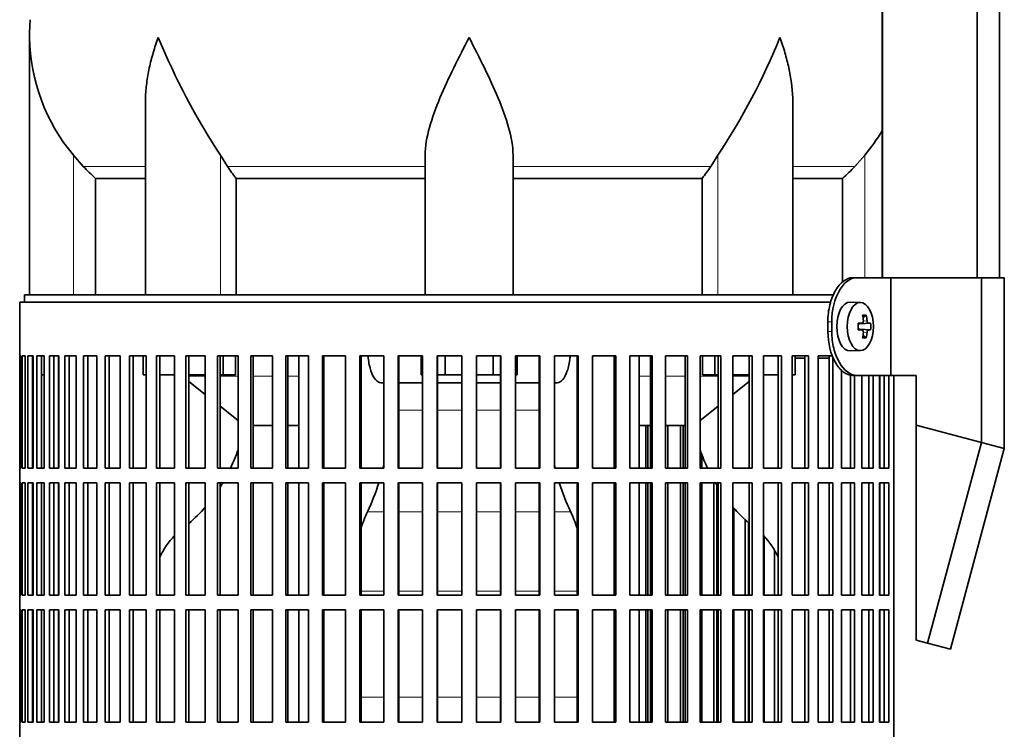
# Model space of a CAD drawing. Header units: millimetres. Extents: x 166 to 762, y -2568 to 1925.
# Tile 10 of 21: x 170 to 372, y -422 to -276. Entities that reach past the tile are written whole.
import ezdxf

# ---------------------------------------------------------------- set-up
doc = ezdxf.new("R2010")
doc.units = ezdxf.units.MM
for name, color, linetype in [('LOW_134-12', 7, 'Continuous'), ('M5X8_UNI7687', 7, 'Continuous'), ('VSI134_DIFFUSORE', 7, 'Continuous'), ('VSI134_FILTRO_A', 7, 'Continuous'), ('VSI134_FILTRO_B', 7, 'Continuous'), ('VSI134_SUPPORTO_', 7, 'Continuous'), ('VSI134_TERMINALE', 7, 'Continuous')]:
    doc.layers.add(name, color=color, linetype=linetype)

# ---------------------------------------------------------------- blocks, each defined once
blk = doc.blocks.new('SE')
at = {"layer": 'LOW_134-12', "color": 7, "linetype": 'Continuous', "lineweight": 35}
for p, q in [((346.64, 1427.18), (346.64, -329.32)), ((366.02, -329.32), (366.02, 1427.18)), ((370.57, -329.32), (370.57, 1427.18)), ((346.57, -197.82), (346.57, -329.32))]:
    blk.add_line(p, q, dxfattribs=at)
at = {"layer": 'M5X8_UNI7687', "color": 7, "linetype": 'Continuous', "lineweight": 35}
for p, q in [((342.15, -334.39), (340.05, -334.32)), ((341.67, -338.69), (342.47, -338.61)), ((344.21, -338.62), (341.98, -338.78)), ((343.31, -336.98), (342.65, -337.52)), ((342.47, -340.03), (341.67, -339.94)), ((344.21, -340.01), (341.98, -339.85)), ((343.31, -341.65), (342.65, -341.11)), ((340.05, -344.32), (342.15, -344.25))]:
    blk.add_line(p, q, dxfattribs=at)
at = {"layer": 'M5X8_UNI7687', "color": 4, "linetype": 'Continuous', "lineweight": 9}
for p, q in [((341.67, -338.69), (342.45, -338.61)), ((343.76, -338.61), (341.98, -338.78)), ((342.71, -338.19), (343.49, -338.11)), ((342.45, -340.03), (341.67, -339.94)), ((341.98, -339.85), (343.76, -340.03)), ((343.49, -340.52), (342.7, -340.45))]:
    blk.add_line(p, q, dxfattribs=at)
at = {"layer": 'M5X8_UNI7687', "color": 7, "linetype": 'Continuous', "lineweight": 35}
blk.add_arc((334.96, -339.32), 9.27, 355.7167, 4.2833, dxfattribs=at)
for centre, major_axis, ratio, start_param, end_param in [((340, -339.32), (0, -5), 0.544639, 3.141593, 6.283185), ((334.81, -339.47), (9.97, 0.73), 0.047468, 0.695348, 0.809907), ((338.32, -339.32), (0, -9.26), 0.361923, 1.49595, 1.645642), ((336.65, -342.38), (7.92, 4.79), 0.318449, 0.410036, 0.559729), ((334.9, -339.32), (0, 10), 0.788011, 4.833518, 4.948078), ((334.73, -339.32), (0, 10), 0.882948, 4.833518, 4.948078), ((334.81, -339.47), (9.97, 0.73), 0.047468, 0.33853, 0.453089), ((334.81, -339.16), (9.97, -0.73), 0.047468, -0.809907, -0.695348), ((341.99, -338.28), (-0.975, -0.099), 0.510424, 1.182652, 1.511361), ((341.99, -340.35), (-0.975, 0.099), 0.510424, 4.771824, 5.100533), ((334.9, -339.32), (0, -10), 0.788011, 1.335108, 1.449667), ((334.73, -339.32), (0, -10), 0.882948, 1.335108, 1.449667), ((334.81, -339.16), (9.97, -0.73), 0.047468, -0.453089, -0.33853), ((336.65, -336.25), (7.92, -4.79), 0.318449, -0.559729, -0.410036), ((340, -339.32), (0, -5), 0.544639, 0, 0.01805)]:
    blk.add_ellipse(centre, major_axis=major_axis, ratio=ratio, start_param=start_param, end_param=end_param, dxfattribs=at)
blk.add_ellipse((342.1, -339.32), major_axis=(0, -4.93), ratio=0.544639, dxfattribs=at)
for points in [[(342.45, -338.61), (342.46, -338.61), (342.48, -338.6), (342.51, -338.6), (342.54, -338.58), (342.57, -338.57), (342.59, -338.55), (342.62, -338.52), (342.64, -338.49), (342.66, -338.46), (342.68, -338.42), (342.69, -338.38), (342.7, -338.34), (342.71, -338.3), (342.72, -338.25), (342.72, -338.21), (342.72, -338.16), (342.72, -338.13), (342.72, -338.11)], [(343.49, -338.11), (343.49, -338.13), (343.5, -338.16), (343.51, -338.21), (343.52, -338.25), (343.53, -338.3), (343.54, -338.34), (343.56, -338.38), (343.58, -338.42), (343.59, -338.46), (343.61, -338.49), (343.63, -338.52), (343.66, -338.55), (343.68, -338.57), (343.7, -338.58), (343.72, -338.6), (343.74, -338.6), (343.76, -338.61), (343.76, -338.61)], [(342.72, -340.52), (342.72, -340.51), (342.72, -340.47), (342.72, -340.43), (342.72, -340.38), (342.71, -340.34), (342.7, -340.29), (342.69, -340.25), (342.68, -340.21), (342.66, -340.17), (342.64, -340.14), (342.62, -340.11), (342.59, -340.09), (342.57, -340.07), (342.54, -340.05), (342.51, -340.04), (342.48, -340.03), (342.46, -340.03), (342.45, -340.03)], [(343.76, -340.03), (343.76, -340.03), (343.74, -340.03), (343.72, -340.04), (343.7, -340.05), (343.68, -340.07), (343.66, -340.09), (343.63, -340.11), (343.61, -340.14), (343.59, -340.17), (343.58, -340.21), (343.56, -340.25), (343.54, -340.29), (343.53, -340.34), (343.52, -340.38), (343.51, -340.43), (343.5, -340.47), (343.49, -340.51), (343.49, -340.52)]]:
    blk.add_open_spline(points, degree=3, dxfattribs=at)
at = {"layer": 'VSI134_DIFFUSORE', "color": 7, "linetype": 'Continuous', "lineweight": 35}
for p, q in [((172.01, -280.08), (172.01, -332.82)), ((195.73, -293.46), (195.73, -332.82)), ((328.28, -332.82), (328.28, -293.46)), ((183.02, -306.52), (181.01, -304.22)), ((212.52, -306.52), (211.09, -304.22)), ((253.01, -332.82), (253.01, -304.22)), ((271.01, -332.82), (271.01, -304.22)), ((312.92, -304.22), (311.5, -306.52)), ((343.01, -304.22), (340.99, -306.52)), ((185.53, -308.96), (195.73, -308.96)), ((185.53, -332.82), (185.53, -308.96)), ((214.3, -308.96), (253.01, -308.96)), ((214.3, -332.82), (214.3, -308.96)), ((271.01, -308.96), (309.72, -308.96)), ((309.72, -308.96), (309.72, -332.82)), ((328.28, -308.96), (338.48, -308.96)), ((338.48, -308.96), (338.48, -330.18))]:
    blk.add_line(p, q, dxfattribs=at)
at = {"layer": 'VSI134_DIFFUSORE', "color": 4, "linetype": 'Continuous', "lineweight": 9}
for p, q in [((181.01, -332.82), (181.01, -304.22)), ((211.09, -332.82), (211.09, -304.22)), ((312.92, -332.82), (312.92, -304.22)), ((343.01, -329.32), (343.01, -304.22)), ((183.02, -306.52), (195.73, -306.52)), ((212.52, -306.52), (253.01, -306.52)), ((271.01, -306.52), (311.5, -306.52)), ((328.28, -306.52), (340.99, -306.52))]:
    blk.add_line(p, q, dxfattribs=at)
at = {"layer": 'VSI134_DIFFUSORE', "color": 7, "linetype": 'Continuous', "lineweight": 35}
for centre, radius, start, end in [((210.51, -280.09), 38.5, 174.5826, 180.0352), ((210.7, -279.41), 38.7, 181.0159, 219.8906), ((336.7, -222.55), 149.83, 202.585, 213.0327), ((201.79, -230.19), 133.53, 326.3278, 338.0546), ((313.31, -279.41), 38.7, 320.1094, 329.446), ((245.66, -284.28), 39.91, 213.8601, 218.2043), ((278.38, -284.3), 39.88, 321.7938, 326.1418)]:
    blk.add_arc(centre, radius, start, end, dxfattribs=at)
for points, knots in [([(198.37, -280.09), (198.27, -280.35), (198.18, -280.61), (198, -281.14), (197.91, -281.4), (197.66, -282.18), (197.5, -282.7), (197.04, -284.26), (196.77, -285.29), (196.32, -287.37), (196.14, -288.41), (195.87, -290.46), (195.78, -291.48), (195.74, -292.82), (195.73, -293.14), (195.73, -293.47)], [0, 0, 0, 0, 0.03125, 0.03125, 0.0625, 0.0625, 0.125, 0.125, 0.25, 0.25, 0.375, 0.375, 0.5, 0.5, 0.5400162, 0.5400162, 0.5400162, 0.5400162]), ([(262.01, -280.09), (259.89, -284.24), (257.74, -288.45), (255.2, -294.52), (254.45, -296.53), (253.36, -300.49), (253.01, -302.39), (253.01, -304.22)], [0, 0, 0, 0, 0.5, 0.5, 0.75, 0.75, 1, 1, 1, 1]), ([(271.01, -304.22), (271.01, -302.39), (270.66, -300.49), (269.56, -296.54), (268.81, -294.53), (266.27, -288.45), (264.12, -284.24), (262.01, -280.09)], [0, 0, 0, 0, 0.25, 0.25, 0.5, 0.5, 1, 1, 1, 1]), ([(328.28, -293.47), (328.28, -293.13), (328.27, -292.79), (328.19, -290.4), (327.91, -288.36), (327.23, -285.28), (326.97, -284.25), (326.52, -282.7), (326.35, -282.18), (326.1, -281.4), (325.97, -281.01), (325.83, -280.61), (325.74, -280.35), (325.69, -280.22), (325.65, -280.09)], [0.4588627, 0.4588627, 0.4588627, 0.4588627, 0.5, 0.5, 0.75, 0.75, 0.875, 0.875, 0.9375, 0.9375, 0.96875, 0.984375, 0.984375, 1, 1, 1, 1])]:
    blk.add_open_spline(points, degree=3, knots=knots, dxfattribs=at)
for points in [[(185.53, -308.96), (184.66, -308.18), (183.82, -307.36), (183.02, -306.52)], [(340.99, -306.52), (340.19, -307.36), (339.35, -308.18), (338.48, -308.96)]]:
    blk.add_open_spline(points, degree=3, dxfattribs=at)
at = {"layer": 'VSI134_FILTRO_A', "color": 7, "linetype": 'Continuous', "lineweight": 35}
for p, q in [((336.05, -334.32), (170.01, -334.32)), ((170.01, -334.32), (170.01, -535.32)), ((170.02, -345.32), (170.02, -368.32)), ((170.24, -345.32), (170.02, -345.32)), ((170.24, -345.32), (170.24, -368.32)), ((170.5, -345.32), (170.5, -368.32)), ((171.15, -345.32), (170.5, -345.32)), ((171.15, -345.32), (171.15, -368.32)), ((171.68, -345.32), (171.68, -368.32)), ((172.76, -345.32), (171.68, -345.32)), ((172.65, -345.32), (172.65, -368.32)), ((172.76, -345.32), (172.76, -368.32)), ((173.54, -345.32), (173.54, -368.32)), ((175.05, -345.32), (173.54, -345.32)), ((174.5, -345.32), (174.5, -368.32)), ((175.05, -345.32), (175.05, -368.32)), ((176.08, -345.32), (176.08, -368.32)), ((178, -345.32), (176.08, -345.32)), ((177.01, -345.32), (177.01, -368.32)), ((178, -345.32), (178, -368.32)), ((179.28, -345.32), (179.28, -368.32)), ((181.58, -345.32), (179.28, -345.32)), ((180.16, -345.32), (180.16, -368.32)), ((181.58, -345.32), (181.58, -368.32)), ((183.1, -345.32), (183.1, -368.32)), ((185.79, -345.32), (183.1, -345.32)), ((183.94, -345.32), (183.94, -368.32)), ((185.79, -345.32), (185.79, -368.32)), ((187.52, -345.32), (187.52, -368.32)), ((190.57, -345.32), (187.52, -345.32)), ((188.32, -345.32), (188.32, -368.32)), ((190.57, -345.32), (190.57, -368.32)), ((192.51, -345.32), (192.51, -368.32)), ((195.89, -345.32), (192.51, -345.32)), ((193.25, -345.32), (193.25, -368.32)), ((195.89, -345.32), (195.89, -368.32)), ((201.72, -345.32), (198.03, -345.32)), ((198.03, -345.32), (198.03, -368.32)), ((198.71, -345.32), (198.71, -368.32)), ((201.72, -345.32), (201.72, -368.32)), ((208, -345.32), (204.04, -345.32)), ((204.04, -345.32), (204.04, -368.32)), ((204.65, -345.32), (204.65, -368.32)), ((208, -345.32), (208, -368.32)), ((214.7, -345.32), (210.48, -345.32)), ((210.48, -345.32), (210.48, -368.32)), ((211.02, -345.32), (211.02, -368.32)), ((214.7, -345.32), (214.7, -368.32)), ((221.76, -345.32), (217.32, -345.32)), ((217.32, -345.32), (217.32, -368.32)), ((217.78, -345.32), (217.78, -368.32)), ((221.76, -345.32), (221.76, -368.32)), ((229.12, -345.32), (224.5, -345.32)), ((224.5, -345.32), (224.5, -368.32)), ((224.88, -345.32), (224.88, -368.32)), ((229.12, -345.32), (229.12, -368.32)), ((236.74, -345.32), (231.97, -345.32)), ((231.97, -345.32), (231.97, -368.32)), ((232.27, -345.32), (232.27, -368.32)), ((236.74, -345.32), (236.74, -368.32)), ((244.54, -345.32), (239.66, -345.32)), ((239.66, -345.32), (239.66, -368.32)), ((239.88, -345.32), (239.88, -368.32)), ((244.54, -345.32), (244.54, -368.32)), ((252.48, -345.32), (247.52, -345.32)), ((247.52, -345.32), (247.52, -368.32)), ((247.65, -345.32), (247.65, -368.32)), ((252.48, -345.32), (252.48, -368.32)), ((260.49, -345.32), (255.5, -345.32)), ((255.5, -345.32), (255.5, -368.32)), ((255.54, -345.32), (255.54, -368.32)), ((260.49, -345.32), (260.49, -368.32)), ((268.51, -345.32), (263.52, -345.32)), ((263.52, -345.32), (263.52, -368.32)), ((268.47, -345.32), (268.47, -368.32)), ((268.51, -345.32), (268.51, -368.32)), ((276.49, -345.32), (271.53, -345.32)), ((271.53, -345.32), (271.53, -368.32)), ((276.36, -345.32), (276.36, -368.32)), ((276.49, -345.32), (276.49, -368.32)), ((284.35, -345.32), (279.47, -345.32)), ((279.47, -345.32), (279.47, -368.32)), ((284.13, -345.32), (284.13, -368.32)), ((284.35, -345.32), (284.35, -368.32)), ((292.04, -345.32), (287.28, -345.32)), ((287.28, -345.32), (287.28, -368.32)), ((291.74, -345.32), (291.74, -368.32)), ((292.04, -345.32), (292.04, -368.32)), ((299.51, -345.32), (294.89, -345.32)), ((294.89, -345.32), (294.89, -368.32)), ((299.13, -345.32), (299.13, -368.32)), ((299.51, -345.32), (299.51, -368.32)), ((306.69, -345.32), (302.25, -345.32)), ((302.25, -345.32), (302.25, -368.32)), ((306.23, -345.32), (306.23, -368.32)), ((306.69, -345.32), (306.69, -368.32)), ((313.53, -345.32), (309.31, -345.32)), ((309.31, -345.32), (309.31, -368.32)), ((312.99, -345.32), (312.99, -368.32)), ((313.53, -345.32), (313.53, -368.32)), ((319.97, -345.32), (316.01, -345.32)), ((316.01, -345.32), (316.01, -368.32)), ((319.37, -345.32), (319.37, -368.32)), ((319.97, -345.32), (319.97, -368.32)), ((325.98, -345.32), (322.29, -345.32)), ((322.29, -345.32), (322.29, -368.32)), ((325.3, -345.32), (325.3, -368.32)), ((325.98, -345.32), (325.98, -368.32)), ((331.5, -345.32), (328.12, -345.32)), ((328.12, -345.32), (328.12, -368.32)), ((330.76, -345.32), (330.76, -368.32)), ((331.5, -345.32), (331.5, -368.32)), ((336.49, -345.32), (333.45, -345.32)), ((333.45, -345.32), (333.45, -368.32)), ((335.7, -345.32), (335.7, -368.32)), ((336.49, -345.58), (336.49, -368.32)), ((338.23, -348.25), (338.23, -368.32)), ((340.07, -349.25), (340.07, -368.32)), ((340.91, -349.32), (340.91, -368.32)), ((342.43, -349.32), (342.43, -368.32)), ((343.85, -349.32), (343.85, -368.32)), ((344.73, -349.32), (344.73, -368.32)), ((346.01, -349.32), (346.01, -368.32)), ((347, -349.32), (347, -368.32)), ((347.93, -349.32), (347.93, -368.32)), ((348.99, -349.32), (348.99, -526.54)), ((170.24, -368.32), (170.02, -368.32)), ((171.15, -368.32), (170.5, -368.32)), ((172.76, -368.32), (171.68, -368.32)), ((175.05, -368.32), (173.54, -368.32)), ((178, -368.32), (176.08, -368.32)), ((181.58, -368.32), (179.28, -368.32)), ((185.79, -368.32), (183.1, -368.32)), ((190.57, -368.32), (187.52, -368.32)), ((195.89, -368.32), (192.51, -368.32)), ((201.72, -368.32), (198.03, -368.32)), ((208, -368.32), (204.04, -368.32)), ((214.7, -368.32), (210.48, -368.32)), ((221.76, -368.32), (217.32, -368.32)), ((229.12, -368.32), (224.5, -368.32)), ((236.74, -368.32), (231.97, -368.32)), ((244.54, -368.32), (239.66, -368.32)), ((252.48, -368.32), (247.52, -368.32)), ((260.49, -368.32), (255.5, -368.32)), ((268.51, -368.32), (263.52, -368.32)), ((276.49, -368.32), (271.53, -368.32)), ((284.35, -368.32), (279.47, -368.32)), ((292.04, -368.32), (287.28, -368.32)), ((299.51, -368.32), (294.89, -368.32)), ((306.69, -368.32), (302.25, -368.32)), ((313.53, -368.32), (309.31, -368.32)), ((319.97, -368.32), (316.01, -368.32)), ((325.98, -368.32), (322.29, -368.32)), ((331.5, -368.32), (328.12, -368.32)), ((336.49, -368.32), (333.45, -368.32)), ((340.91, -368.32), (338.23, -368.32)), ((344.73, -368.32), (342.43, -368.32)), ((347.93, -368.32), (346.01, -368.32)), ((170.02, -371.32), (170.02, -394.32)), ((170.24, -371.32), (170.02, -371.32)), ((170.24, -371.32), (170.24, -394.32)), ((170.5, -371.32), (170.5, -394.32)), ((171.15, -371.32), (170.5, -371.32)), ((171.15, -371.32), (171.15, -394.32)), ((171.68, -371.32), (171.68, -394.32)), ((172.76, -371.32), (171.68, -371.32)), ((172.65, -371.32), (172.65, -394.32)), ((172.76, -371.32), (172.76, -394.32)), ((173.54, -371.32), (173.54, -394.32)), ((175.05, -371.32), (173.54, -371.32)), ((174.5, -371.32), (174.5, -394.32)), ((175.05, -371.32), (175.05, -394.32)), ((176.08, -371.32), (176.08, -394.32)), ((178, -371.32), (176.08, -371.32)), ((177.01, -371.32), (177.01, -394.32)), ((178, -371.32), (178, -394.32)), ((179.28, -371.32), (179.28, -394.32)), ((181.58, -371.32), (179.28, -371.32)), ((180.16, -371.32), (180.16, -394.32)), ((181.58, -371.32), (181.58, -394.32)), ((183.1, -371.32), (183.1, -394.32)), ((185.79, -371.32), (183.1, -371.32)), ((183.94, -371.32), (183.94, -394.32)), ((185.79, -371.32), (185.79, -394.32)), ((187.52, -371.32), (187.52, -394.32)), ((190.57, -371.32), (187.52, -371.32)), ((188.32, -371.32), (188.32, -394.32)), ((190.57, -371.32), (190.57, -394.32)), ((192.51, -371.32), (192.51, -394.32)), ((195.89, -371.32), (192.51, -371.32)), ((193.25, -371.32), (193.25, -394.32)), ((195.89, -371.32), (195.89, -394.32)), ((201.72, -371.32), (198.03, -371.32)), ((198.03, -371.32), (198.03, -394.32)), ((198.71, -371.32), (198.71, -394.32)), ((201.72, -371.32), (201.72, -394.32)), ((208, -371.32), (204.04, -371.32)), ((204.04, -371.32), (204.04, -394.32)), ((204.65, -371.32), (204.65, -394.32)), ((208, -371.32), (208, -394.32)), ((214.7, -371.32), (210.48, -371.32)), ((210.48, -371.32), (210.48, -394.32)), ((211.02, -371.32), (211.02, -394.32)), ((214.7, -371.32), (214.7, -394.32)), ((221.76, -371.32), (217.32, -371.32)), ((217.32, -371.32), (217.32, -394.32)), ((217.78, -371.32), (217.78, -394.32)), ((221.76, -371.32), (221.76, -394.32)), ((229.12, -371.32), (224.5, -371.32)), ((224.5, -371.32), (224.5, -394.32)), ((224.88, -371.32), (224.88, -394.32)), ((229.12, -371.32), (229.12, -394.32)), ((236.74, -371.32), (231.97, -371.32)), ((231.97, -371.32), (231.97, -394.32)), ((232.27, -371.32), (232.27, -394.32)), ((236.74, -371.32), (236.74, -394.32)), ((244.54, -371.32), (239.66, -371.32)), ((239.66, -371.32), (239.66, -394.32)), ((239.88, -371.32), (239.88, -394.32)), ((244.54, -371.32), (244.54, -394.32)), ((252.48, -371.32), (247.52, -371.32)), ((247.52, -371.32), (247.52, -394.32)), ((247.65, -371.32), (247.65, -394.32)), ((252.48, -371.32), (252.48, -394.32)), ((260.49, -371.32), (255.5, -371.32)), ((255.5, -371.32), (255.5, -394.32)), ((255.54, -371.32), (255.54, -394.32)), ((260.49, -371.32), (260.49, -394.32)), ((268.51, -371.32), (263.52, -371.32)), ((263.52, -371.32), (263.52, -394.32)), ((268.47, -371.32), (268.47, -394.32)), ((268.51, -371.32), (268.51, -394.32)), ((276.49, -371.32), (271.53, -371.32)), ((271.53, -371.32), (271.53, -394.32)), ((276.36, -371.32), (276.36, -394.32)), ((276.49, -371.32), (276.49, -394.32)), ((284.35, -371.32), (279.47, -371.32)), ((279.47, -371.32), (279.47, -394.32)), ((284.13, -371.32), (284.13, -394.32)), ((284.35, -371.32), (284.35, -394.32)), ((292.04, -371.32), (287.28, -371.32)), ((287.28, -371.32), (287.28, -394.32)), ((291.74, -371.32), (291.74, -394.32)), ((292.04, -371.32), (292.04, -394.32)), ((299.51, -371.32), (294.89, -371.32)), ((294.89, -371.32), (294.89, -394.32)), ((299.13, -371.32), (299.13, -394.32)), ((299.51, -371.32), (299.51, -394.32)), ((306.69, -371.32), (302.25, -371.32)), ((302.25, -371.32), (302.25, -394.32)), ((306.23, -371.32), (306.23, -394.32)), ((306.69, -371.32), (306.69, -394.32)), ((313.53, -371.32), (309.31, -371.32)), ((309.31, -371.32), (309.31, -394.32)), ((312.99, -371.32), (312.99, -394.32)), ((313.53, -371.32), (313.53, -394.32)), ((319.97, -371.32), (316.01, -371.32)), ((316.01, -371.32), (316.01, -394.32)), ((319.37, -371.32), (319.37, -394.32)), ((319.97, -371.32), (319.97, -394.32)), ((325.98, -371.32), (322.29, -371.32)), ((322.29, -371.32), (322.29, -394.32)), ((325.3, -371.32), (325.3, -394.32)), ((325.98, -371.32), (325.98, -394.32)), ((331.5, -371.32), (328.12, -371.32)), ((328.12, -371.32), (328.12, -394.32)), ((330.76, -371.32), (330.76, -394.32)), ((331.5, -371.32), (331.5, -394.32)), ((336.49, -371.32), (333.45, -371.32)), ((333.45, -371.32), (333.45, -394.32)), ((335.7, -371.32), (335.7, -394.32)), ((336.49, -371.32), (336.49, -394.32)), ((340.91, -371.32), (338.23, -371.32)), ((338.23, -371.32), (338.23, -394.32)), ((340.07, -371.32), (340.07, -394.32)), ((340.91, -371.32), (340.91, -394.32)), ((344.73, -371.32), (342.43, -371.32)), ((342.43, -371.32), (342.43, -394.32)), ((343.85, -371.32), (343.85, -394.32)), ((344.73, -371.32), (344.73, -394.32)), ((347.93, -371.32), (346.01, -371.32)), ((346.01, -371.32), (346.01, -394.32)), ((347, -371.32), (347, -394.32)), ((347.93, -371.32), (347.93, -394.32)), ((170.24, -394.32), (170.02, -394.32)), ((171.15, -394.32), (170.5, -394.32)), ((172.76, -394.32), (171.68, -394.32)), ((175.05, -394.32), (173.54, -394.32)), ((178, -394.32), (176.08, -394.32)), ((181.58, -394.32), (179.28, -394.32)), ((185.79, -394.32), (183.1, -394.32)), ((190.57, -394.32), (187.52, -394.32)), ((195.89, -394.32), (192.51, -394.32)), ((201.72, -394.32), (198.03, -394.32)), ((208, -394.32), (204.04, -394.32)), ((214.7, -394.32), (210.48, -394.32)), ((221.76, -394.32), (217.32, -394.32)), ((229.12, -394.32), (224.5, -394.32)), ((236.74, -394.32), (231.97, -394.32)), ((244.54, -394.32), (239.66, -394.32)), ((252.48, -394.32), (247.52, -394.32)), ((260.49, -394.32), (255.5, -394.32)), ((268.51, -394.32), (263.52, -394.32)), ((276.49, -394.32), (271.53, -394.32)), ((284.35, -394.32), (279.47, -394.32)), ((292.04, -394.32), (287.28, -394.32)), ((299.51, -394.32), (294.89, -394.32)), ((306.69, -394.32), (302.25, -394.32)), ((313.53, -394.32), (309.31, -394.32)), ((319.97, -394.32), (316.01, -394.32)), ((325.98, -394.32), (322.29, -394.32)), ((331.5, -394.32), (328.12, -394.32)), ((336.49, -394.32), (333.45, -394.32)), ((340.91, -394.32), (338.23, -394.32)), ((344.73, -394.32), (342.43, -394.32)), ((347.93, -394.32), (346.01, -394.32)), ((170.02, -397.32), (170.02, -420.32)), ((170.24, -397.32), (170.02, -397.32)), ((170.24, -397.32), (170.24, -420.32)), ((170.5, -397.32), (170.5, -420.32)), ((171.15, -397.32), (170.5, -397.32)), ((171.15, -397.32), (171.15, -420.32)), ((171.68, -397.32), (171.68, -420.32)), ((172.76, -397.32), (171.68, -397.32)), ((172.65, -397.32), (172.65, -420.32)), ((172.76, -397.32), (172.76, -420.32)), ((173.54, -397.32), (173.54, -420.32)), ((175.05, -397.32), (173.54, -397.32)), ((174.5, -397.32), (174.5, -420.32)), ((175.05, -397.32), (175.05, -420.32)), ((176.08, -397.32), (176.08, -420.32)), ((178, -397.32), (176.08, -397.32)), ((177.01, -397.32), (177.01, -420.32)), ((178, -397.32), (178, -420.32)), ((179.28, -397.32), (179.28, -420.32)), ((181.58, -397.32), (179.28, -397.32)), ((180.16, -397.32), (180.16, -420.32)), ((181.58, -397.32), (181.58, -420.32)), ((183.1, -397.32), (183.1, -420.32)), ((185.79, -397.32), (183.1, -397.32)), ((183.94, -397.32), (183.94, -420.32)), ((185.79, -397.32), (185.79, -420.32)), ((187.52, -397.32), (187.52, -420.32)), ((190.57, -397.32), (187.52, -397.32)), ((188.32, -397.32), (188.32, -420.32)), ((190.57, -397.32), (190.57, -420.32)), ((192.51, -397.32), (192.51, -420.32)), ((195.89, -397.32), (192.51, -397.32)), ((193.25, -397.32), (193.25, -420.32)), ((195.89, -397.32), (195.89, -420.32)), ((201.72, -397.32), (198.03, -397.32)), ((198.03, -397.32), (198.03, -420.32)), ((198.71, -397.32), (198.71, -420.32)), ((201.72, -397.32), (201.72, -420.32)), ((208, -397.32), (204.04, -397.32)), ((204.04, -397.32), (204.04, -420.32)), ((204.65, -397.32), (204.65, -420.32)), ((208, -397.32), (208, -420.32)), ((214.7, -397.32), (210.48, -397.32)), ((210.48, -397.32), (210.48, -420.32)), ((211.02, -397.32), (211.02, -420.32)), ((214.7, -397.32), (214.7, -420.32)), ((221.76, -397.32), (217.32, -397.32)), ((217.32, -397.32), (217.32, -420.32)), ((217.78, -397.32), (217.78, -420.32)), ((221.76, -397.32), (221.76, -420.32)), ((229.12, -397.32), (224.5, -397.32)), ((224.5, -397.32), (224.5, -420.32)), ((224.88, -397.32), (224.88, -420.32)), ((229.12, -397.32), (229.12, -420.32)), ((236.74, -397.32), (231.97, -397.32)), ((231.97, -397.32), (231.97, -420.32)), ((232.27, -397.32), (232.27, -420.32)), ((236.74, -397.32), (236.74, -420.32)), ((244.54, -397.32), (239.66, -397.32)), ((239.66, -397.32), (239.66, -420.32)), ((239.88, -397.32), (239.88, -420.32)), ((244.54, -397.32), (244.54, -420.32)), ((252.48, -397.32), (247.52, -397.32)), ((247.52, -397.32), (247.52, -420.32)), ((247.65, -397.32), (247.65, -420.32)), ((252.48, -397.32), (252.48, -420.32)), ((260.49, -397.32), (255.5, -397.32)), ((255.5, -397.32), (255.5, -420.32)), ((255.54, -397.32), (255.54, -420.32)), ((260.49, -397.32), (260.49, -420.32)), ((268.51, -397.32), (263.52, -397.32)), ((263.52, -397.32), (263.52, -420.32)), ((268.47, -397.32), (268.47, -420.32)), ((268.51, -397.32), (268.51, -420.32)), ((276.49, -397.32), (271.53, -397.32)), ((271.53, -397.32), (271.53, -420.32)), ((276.36, -397.32), (276.36, -420.32)), ((276.49, -397.32), (276.49, -420.32)), ((284.35, -397.32), (279.47, -397.32)), ((279.47, -397.32), (279.47, -420.32)), ((284.13, -397.32), (284.13, -420.32)), ((284.35, -397.32), (284.35, -420.32)), ((292.04, -397.32), (287.28, -397.32)), ((287.28, -397.32), (287.28, -420.32)), ((291.74, -397.32), (291.74, -420.32)), ((292.04, -397.32), (292.04, -420.32)), ((299.51, -397.32), (294.89, -397.32)), ((294.89, -397.32), (294.89, -420.32)), ((299.13, -397.32), (299.13, -420.32)), ((299.51, -397.32), (299.51, -420.32)), ((306.69, -397.32), (302.25, -397.32)), ((302.25, -397.32), (302.25, -420.32)), ((306.23, -397.32), (306.23, -420.32)), ((306.69, -397.32), (306.69, -420.32)), ((313.53, -397.32), (309.31, -397.32)), ((309.31, -397.32), (309.31, -420.32)), ((312.99, -397.32), (312.99, -420.32)), ((313.53, -397.32), (313.53, -420.32)), ((319.97, -397.32), (316.01, -397.32)), ((316.01, -397.32), (316.01, -420.32)), ((319.37, -397.32), (319.37, -420.32)), ((319.97, -397.32), (319.97, -420.32)), ((325.98, -397.32), (322.29, -397.32)), ((322.29, -397.32), (322.29, -420.32)), ((325.3, -397.32), (325.3, -420.32)), ((325.98, -397.32), (325.98, -420.32)), ((331.5, -397.32), (328.12, -397.32)), ((328.12, -397.32), (328.12, -420.32)), ((330.76, -397.32), (330.76, -420.32)), ((331.5, -397.32), (331.5, -420.32)), ((336.49, -397.32), (333.45, -397.32)), ((333.45, -397.32), (333.45, -420.32)), ((335.7, -397.32), (335.7, -420.32)), ((336.49, -397.32), (336.49, -420.32)), ((340.91, -397.32), (338.23, -397.32)), ((338.23, -397.32), (338.23, -420.32)), ((340.07, -397.32), (340.07, -420.32)), ((340.91, -397.32), (340.91, -420.32)), ((344.73, -397.32), (342.43, -397.32)), ((342.43, -397.32), (342.43, -420.32)), ((343.85, -397.32), (343.85, -420.32)), ((344.73, -397.32), (344.73, -420.32)), ((347.93, -397.32), (346.01, -397.32)), ((346.01, -397.32), (346.01, -420.32)), ((347, -397.32), (347, -420.32)), ((347.93, -397.32), (347.93, -420.32)), ((170.24, -420.32), (170.02, -420.32)), ((171.15, -420.32), (170.5, -420.32)), ((172.76, -420.32), (171.68, -420.32)), ((175.05, -420.32), (173.54, -420.32)), ((178, -420.32), (176.08, -420.32)), ((181.58, -420.32), (179.28, -420.32)), ((185.79, -420.32), (183.1, -420.32)), ((190.57, -420.32), (187.52, -420.32)), ((195.89, -420.32), (192.51, -420.32)), ((201.72, -420.32), (198.03, -420.32)), ((208, -420.32), (204.04, -420.32)), ((214.7, -420.32), (210.48, -420.32)), ((221.76, -420.32), (217.32, -420.32)), ((229.12, -420.32), (224.5, -420.32)), ((236.74, -420.32), (231.97, -420.32)), ((244.54, -420.32), (239.66, -420.32)), ((252.48, -420.32), (247.52, -420.32)), ((260.49, -420.32), (255.5, -420.32)), ((268.51, -420.32), (263.52, -420.32)), ((276.49, -420.32), (271.53, -420.32)), ((284.35, -420.32), (279.47, -420.32)), ((292.04, -420.32), (287.28, -420.32)), ((299.51, -420.32), (294.89, -420.32)), ((306.69, -420.32), (302.25, -420.32)), ((313.53, -420.32), (309.31, -420.32)), ((319.97, -420.32), (316.01, -420.32)), ((325.98, -420.32), (322.29, -420.32)), ((331.5, -420.32), (328.12, -420.32)), ((336.49, -420.32), (333.45, -420.32)), ((340.91, -420.32), (338.23, -420.32)), ((344.73, -420.32), (342.43, -420.32)), ((347.93, -420.32), (346.01, -420.32))]:
    blk.add_line(p, q, dxfattribs=at)
at = {"layer": 'VSI134_FILTRO_B', "color": 7, "linetype": 'Continuous', "lineweight": 35}
for p, q in [((298.18, -359.61), (298.18, -368.32)), ((298.61, -359.61), (298.61, -368.32)), ((302.71, -359.61), (302.71, -368.32)), ((305.32, -359.61), (305.32, -368.32)), ((305.82, -359.61), (305.82, -368.32)), ((309.65, -365.53), (309.65, -368.32)), ((298.18, -371.32), (298.18, -394.32)), ((298.61, -371.32), (298.61, -394.32)), ((302.71, -371.32), (302.71, -394.32)), ((305.32, -371.32), (305.32, -394.32)), ((305.82, -371.32), (305.82, -394.32)), ((309.65, -371.32), (309.65, -394.32)), ((312.13, -371.32), (312.13, -394.32)), ((312.71, -371.78), (312.71, -394.32)), ((316.23, -376.54), (316.23, -394.32)), ((318.56, -378.93), (318.56, -394.32)), ((319.2, -379.51), (319.2, -394.32)), ((322.39, -382.25), (322.39, -394.32)), ((324.56, -385.12), (324.56, -394.32)), ((325.27, -386.5), (325.27, -394.32)), ((298.18, -397.32), (298.18, -420.32)), ((298.61, -397.32), (298.61, -420.32)), ((302.71, -397.32), (302.71, -420.32)), ((305.32, -397.32), (305.32, -420.32)), ((305.82, -397.32), (305.82, -420.32)), ((309.65, -397.32), (309.65, -420.32)), ((312.13, -397.32), (312.13, -420.32)), ((312.71, -397.32), (312.71, -420.32)), ((316.23, -397.32), (316.23, -420.32)), ((318.56, -397.32), (318.56, -420.32)), ((319.2, -397.32), (319.2, -420.32)), ((322.39, -397.32), (322.39, -420.32)), ((324.56, -397.32), (324.56, -420.32)), ((325.27, -397.32), (325.27, -420.32))]:
    blk.add_line(p, q, dxfattribs=at)
at = {"layer": 'VSI134_SUPPORTO_', "color": 7, "linetype": 'Continuous', "lineweight": 35}
for p, q in [((336.65, -332.82), (171.01, -332.82)), ((171.01, -332.82), (171.01, -334.32)), ((177.93, -368.32), (177.93, -345.32)), ((195.25, -349.22), (195.25, -345.32)), ((211.67, -349.22), (211.67, -345.32)), ((214.21, -349.22), (214.21, -345.32)), ((227.18, -345.32), (227.18, -368.32)), ((252.19, -349.22), (252.19, -345.32)), ((257.1, -349.22), (257.1, -345.32)), ((266.91, -349.22), (266.91, -345.32)), ((271.82, -349.22), (271.82, -345.32)), ((296.83, -345.32), (296.83, -368.32)), ((309.8, -349.22), (309.8, -345.32)), ((312.34, -349.22), (312.34, -345.32)), ((328.76, -349.22), (328.76, -345.32)), ((330.76, -345.82), (328.76, -345.82)), ((335.7, -345.82), (333.45, -345.82)), ((172.76, -349.22), (172.65, -349.22)), ((175.05, -349.22), (174.5, -349.22)), ((195.89, -349.22), (195.25, -349.22)), ((201.72, -349.22), (198.71, -349.22)), ((208, -349.22), (204.65, -349.22)), ((204.65, -350.6), (208, -353.25)), ((211.67, -349.22), (211.02, -349.22)), ((214.21, -349.22), (211.67, -349.22)), ((252.48, -349.22), (252.19, -349.22)), ((257.1, -349.22), (255.54, -349.22)), ((260.49, -349.22), (257.1, -349.22)), ((266.91, -349.22), (263.52, -349.22)), ((268.47, -349.22), (266.91, -349.22)), ((271.82, -349.22), (271.53, -349.22)), ((312.34, -349.22), (309.8, -349.22)), ((312.99, -349.22), (312.34, -349.22)), ((319.37, -349.22), (316.01, -349.22)), ((316.01, -353.25), (319.37, -350.6)), ((325.3, -349.22), (322.29, -349.22)), ((328.76, -349.22), (328.12, -349.22)), ((346.08, -368.32), (346.08, -349.32)), ((244.54, -350.82), (243.94, -350.82)), ((252.48, -350.82), (247.65, -350.82)), ((260.49, -350.82), (255.54, -350.82)), ((268.47, -350.82), (263.52, -350.82)), ((276.36, -350.82), (271.53, -350.82)), ((280.08, -350.82), (279.47, -350.82)), ((211.02, -355.64), (214.7, -358.55)), ((309.31, -358.55), (312.99, -355.64)), ((217.78, -359.61), (221.76, -359.61)), ((224.88, -359.61), (227.18, -359.61)), ((296.83, -359.61), (299.13, -359.61)), ((302.25, -359.61), (306.23, -359.61)), ((177.93, -394.32), (177.93, -371.32)), ((227.18, -371.32), (227.18, -394.32)), ((296.83, -371.32), (296.83, -394.32)), ((346.08, -394.32), (346.08, -371.32)), ((177.93, -420.32), (177.93, -397.32)), ((227.18, -397.32), (227.18, -420.32)), ((296.83, -397.32), (296.83, -420.32)), ((346.08, -420.32), (346.08, -397.32))]:
    blk.add_line(p, q, dxfattribs=at)
at = {"layer": 'VSI134_SUPPORTO_', "color": 4, "linetype": 'Continuous', "lineweight": 9}
for p, q in [((208, -349.47), (204.65, -349.47)), ((214.7, -349.47), (211.02, -349.47)), ((221.76, -349.47), (217.78, -349.47)), ((227.18, -349.47), (224.88, -349.47)), ((299.13, -349.47), (296.83, -349.47)), ((306.23, -349.47), (302.25, -349.47)), ((312.99, -349.47), (309.31, -349.47)), ((319.37, -349.47), (316.01, -349.47)), ((247.65, -356.42), (252.48, -356.42)), ((255.54, -356.42), (260.49, -356.42)), ((263.52, -356.42), (268.47, -356.42)), ((271.53, -356.42), (276.36, -356.42)), ((241.21, -377.26), (244.54, -377.26)), ((247.65, -377.26), (252.48, -377.26)), ((255.54, -377.26), (260.49, -377.26)), ((263.52, -377.26), (268.47, -377.26)), ((271.53, -377.26), (276.36, -377.26)), ((279.47, -377.26), (282.8, -377.26)), ((239.88, -393.55), (244.54, -393.55)), ((247.65, -393.55), (252.48, -393.55)), ((255.54, -393.55), (260.49, -393.55)), ((263.52, -393.55), (268.47, -393.55)), ((271.53, -393.55), (276.36, -393.55)), ((279.47, -393.55), (284.13, -393.55)), ((239.88, -415.2), (244.54, -415.2)), ((247.65, -415.2), (252.48, -415.2)), ((255.54, -415.2), (260.49, -415.2)), ((263.52, -415.2), (268.47, -415.2)), ((271.53, -415.2), (276.36, -415.2)), ((279.47, -415.2), (284.13, -415.2))]:
    blk.add_line(p, q, dxfattribs=at)
at = {"layer": 'VSI134_SUPPORTO_', "color": 7, "linetype": 'Continuous', "lineweight": 35}
for centre, radius, start, end in [((194.76, -355.69), 51.21, 345.7276, 346.5315), ((329.28, -355.69), 51.24, 193.4782, 194.277), ((194.76, -355.69), 51.21, 335.1004, 342.2404), ((329.28, -355.69), 51.24, 197.7563, 204.8944), ((274.57, -392.32), 36.61, 155.6995, 161.152), ((249.45, -392.32), 36.6, 18.895, 24.3032)]:
    blk.add_arc(centre, radius, start, end, dxfattribs=at)
for centre, major_axis, start_param, end_param in [((184.4, -352.36), (0, -35), 1.097453, 1.214155), ((339.61, -352.36), (0, -35), 5.06903, 5.185732), ((184.4, -352.36), (0, -35), 0.967176, 0.998482), ((339.61, -352.36), (0, -35), -0.998482, -0.967176), ((184.4, -352.36), (0, -35), 0.676569, 0.818266), ((339.61, -352.36), (0, -35), 5.464919, 5.606617), ((211.19, -393.09), (0, 15), 0.752814, 1.121918), ((312.82, -393.09), (0, -15), 2.019675, 2.388779)]:
    blk.add_ellipse(centre, major_axis=major_axis, ratio=0.92388, start_param=start_param, end_param=end_param, dxfattribs=at)
for points, knots in [([(241.31, -345.32), (241.32, -345.48), (241.34, -345.64), (241.47, -346.75), (241.66, -347.65), (242.16, -349.16), (242.47, -349.77), (243.17, -350.6), (243.55, -350.82), (243.94, -350.82)], [0.2091858, 0.2091858, 0.2091858, 0.2091858, 0.25, 0.25, 0.5, 0.5, 0.75, 0.75, 1, 1, 1, 1]), ([(280.08, -350.82), (280.46, -350.82), (280.84, -350.6), (281.54, -349.77), (281.86, -349.16), (282.36, -347.65), (282.55, -346.75), (282.67, -345.63), (282.69, -345.48), (282.7, -345.32)], [0, 0, 0, 0, 0.25, 0.25, 0.5, 0.5, 0.75, 0.75, 0.7906554, 0.7906554, 0.7906554, 0.7906554]), ([(244.55, -350.98), (244.52, -350.96), (244.49, -350.94), (244.33, -350.85), (244.19, -350.82), (244.06, -350.82)], [0.8474962, 0.8474962, 0.8474962, 0.8474962, 0.875, 0.875, 1, 1, 1, 1]), ([(279.46, -350.98), (279.49, -350.96), (279.52, -350.94), (279.68, -350.85), (279.82, -350.82), (279.95, -350.82)], [0.8474962, 0.8474962, 0.8474962, 0.8474962, 0.875, 0.875, 1, 1, 1, 1])]:
    blk.add_open_spline(points, degree=3, knots=knots, dxfattribs=at)
at = {"layer": 'VSI134_TERMINALE', "color": 7, "linetype": 'Continuous', "lineweight": 35}
for p, q in [((340.52, -329.32), (341.33, -329.32)), ((341.33, -329.32), (348.33, -329.32)), ((348.33, -329.32), (366.9, -329.32)), ((348.33, -349.32), (348.33, -329.32)), ((366.9, -329.32), (371.58, -329.32)), ((366.9, -329.32), (366.9, -363.06)), ((371.58, -364.32), (371.58, -329.32)), ((335.46, -338.32), (335.46, -340.32)), ((336.26, -338.32), (336.26, -340.32)), ((341.33, -349.32), (340.52, -349.32)), ((341.33, -349.32), (348.33, -349.32)), ((348.33, -349.32), (353.56, -349.32)), ((353.56, -359.49), (353.56, -349.32)), ((353.56, -403.53), (353.56, -359.49)), ((353.56, -359.49), (366.9, -363.06)), ((355.89, -404.15), (366.9, -363.06)), ((360.57, -405.41), (371.58, -364.32)), ((366.9, -363.06), (371.58, -364.32)), ((353.56, -403.53), (355.89, -404.15)), ((360.57, -405.41), (355.89, -404.15))]:
    blk.add_line(p, q, dxfattribs=at)
at = {"layer": 'VSI134_TERMINALE', "color": 4, "linetype": 'Continuous', "lineweight": 9}
for p, q in [((335.46, -338.32), (336.26, -338.32)), ((336.26, -340.32), (335.46, -340.32))]:
    blk.add_line(p, q, dxfattribs=at)
at = {"layer": 'VSI134_TERMINALE', "color": 7, "linetype": 'Continuous', "lineweight": 35}
for points in [[(335.46, -338.32), (335.46, -337.13), (335.6, -335.96), (336.14, -333.78), (336.53, -332.78), (337.98, -330.29), (339.28, -329.32), (340.52, -329.32)], [(341.33, -329.32), (340.7, -329.32), (340.08, -329.55), (338.87, -330.45), (338.3, -331.12), (336.85, -333.6), (336.26, -335.94), (336.26, -338.32)], [(340.52, -349.32), (339.9, -349.32), (339.27, -349.08), (338.07, -348.18), (337.5, -347.52), (336.05, -345.03), (335.46, -342.7), (335.46, -340.32)], [(336.26, -340.32), (336.26, -341.51), (336.4, -342.67), (336.94, -344.85), (337.33, -345.85), (338.78, -348.34), (340.08, -349.32), (341.33, -349.32)]]:
    blk.add_open_spline(points, degree=3, knots=[0, 0, 0, 0, 0.25, 0.25, 0.5, 0.5, 1, 1, 1, 1], dxfattribs=at)

msp = doc.modelspace()

# ---------------------------------------------------------------- block references
msp.add_blockref('SE', (0, 0))

doc.saveas('drawing.dxf')
